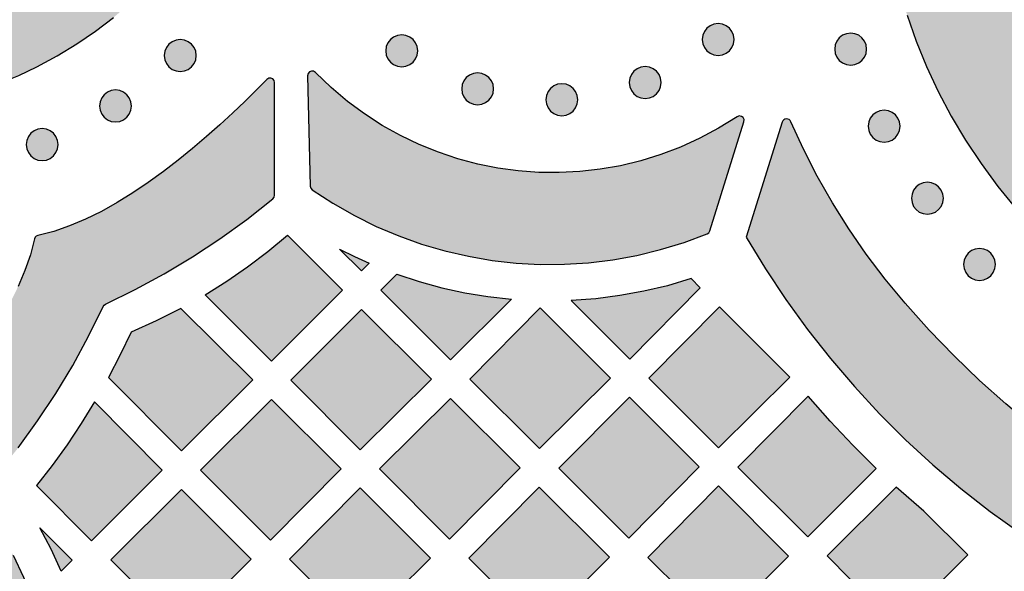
# Model space of a CAD drawing. Header units: millimetres. Extents: x -575 to 893, y -1168 to -690.
# Tile 20 of 72: x -130 to -26, y -1006 to -947. Entities that reach past the tile are written whole.
import ezdxf

# ---------------------------------------------------------------- set-up
doc = ezdxf.new("R2010")
doc.units = ezdxf.units.MM
doc.layers.add('pattern', color=7, linetype='Continuous', true_color=0x000000)

msp = doc.modelspace()

# ---------------------------------------------------------------- hatches: boundary and pattern name
at = {"layer": 'pattern'}
for points in [[(-28.24, -894.22), (-29.95, -896.73), (-31.51, -899.3), (-32.93, -901.92), (-34.21, -904.6), (-35.35, -907.31), (-36.35, -910.07), (-37.2, -912.86), (-37.91, -915.68), (-38.48, -918.52), (-38.91, -921.37), (-39.2, -924.24), (-39.35, -927.12), (-39.35, -930), (-39.22, -932.87), (-38.95, -935.73), (-38.55, -938.58), (-38, -941.4), (-37.32, -944.21), (-36.49, -946.98), (-35.54, -949.71), (-34.44, -952.4), (-33.21, -955.04), (-31.84, -957.64), (-30.34, -960.17), (-28.7, -962.64), (-26.93, -965.04), (-25.02, -967.37), (-22.98, -969.61), (-20.29, -972.31), (-17.51, -974.9), (-14.63, -977.37), (-11.66, -979.73), (-8.6, -981.97), (-5.45, -984.09), (-2.22, -986.08), (1.09, -987.95), (4.48, -989.69), (4.67, -989.74), (4.87, -989.7), (20.03, -983.42), (20.22, -983.28), (20.32, -983.07), (20.31, -982.85), (20.2, -982.65), (19.99, -982.52), (16.71, -981.38), (13.48, -980.11), (10.32, -978.7), (7.22, -977.16), (4.2, -975.48), (1.25, -973.68), (-1.62, -971.76), (-4.4, -969.71), (-7.09, -967.54), (-9.69, -965.25), (-12.2, -962.85), (-14.6, -960.34), (-16.37, -958.3), (-18, -956.19), (-19.49, -954.01), (-20.84, -951.77), (-22.06, -949.47), (-23.14, -947.12), (-24.09, -944.73), (-24.9, -942.3), (-25.57, -939.84), (-26.1, -937.35), (-26.5, -934.84), (-26.77, -932.32), (-26.89, -929.79), (-26.88, -927.26), (-26.74, -924.73), (-26.45, -922.21), (-26.03, -919.7), (-25.48, -917.22), (-24.79, -914.76), (-23.96, -912.34), (-22.99, -909.96), (-21.89, -907.62), (-20.66, -905.33), (-19.28, -903.1), (-17.77, -900.93), (-16.13, -898.83), (-14.35, -896.81), (-11.91, -894.3), (-9.36, -891.9), (-6.72, -889.61), (-3.99, -887.45), (-1.18, -885.41), (1.73, -883.49), (4.71, -881.69), (7.76, -880.03), (10.89, -878.49), (14.09, -877.09), (17.34, -875.83), (20.66, -874.7), (20.87, -874.57), (20.98, -874.37), (20.99, -874.15), (20.9, -873.94), (20.7, -873.8), (5.75, -867.6), (5.57, -867.57), (5.38, -867.6), (2.31, -868.95), (-0.7, -870.43), (-3.63, -872.03), (-6.49, -873.75), (-9.27, -875.59), (-11.97, -877.55), (-14.58, -879.61), (-17.1, -881.79), (-19.53, -884.07), (-21.86, -886.46), (-24.09, -888.95), (-26.22, -891.54)], [(-128.3, -905.12), (-130.22, -904.21), (-132.15, -903.44), (-134.1, -902.8), (-136.1, -902.28), (-138.14, -901.88), (-140.24, -901.6), (-140.45, -901.63), (-140.63, -901.75), (-147.8, -909), (-147.92, -909.2), (-147.94, -909.41), (-147.87, -909.6), (-147.72, -909.75), (-147.5, -909.82), (-145.08, -910.07), (-142.68, -910.4), (-140.29, -910.83), (-138.12, -911.34), (-136.01, -911.99), (-133.96, -912.79), (-131.97, -913.72), (-130.05, -914.79), (-128.21, -915.98), (-126.46, -917.3), (-124.8, -918.74), (-123.24, -920.29), (-121.78, -921.96), (-120.44, -923.73), (-119.86, -924.67), (-119.41, -925.65), (-119.09, -926.67), (-118.9, -927.71), (-118.84, -928.77), (-118.9, -929.83), (-119.09, -930.87), (-119.41, -931.89), (-119.86, -932.88), (-120.44, -933.81), (-121.78, -935.58), (-123.24, -937.25), (-124.8, -938.8), (-126.46, -940.24), (-128.21, -941.56), (-130.05, -942.75), (-131.97, -943.82), (-133.96, -944.75), (-136.01, -945.55), (-138.12, -946.2), (-140.29, -946.71), (-142.68, -947.14), (-145.08, -947.48), (-147.5, -947.72), (-147.72, -947.79), (-147.87, -947.94), (-147.94, -948.13), (-147.92, -948.34), (-147.8, -948.54), (-140.63, -955.79), (-140.45, -955.92), (-140.24, -955.94), (-138.14, -955.66), (-136.1, -955.26), (-134.1, -954.74), (-132.15, -954.1), (-130.22, -953.33), (-128.3, -952.42), (-126.15, -951.27), (-124.09, -950.01), (-122.12, -948.66), (-120.21, -947.21), (-118.38, -945.65), (-116.61, -943.97), (-115.31, -942.6), (-114.11, -941.18), (-113, -939.7), (-111.98, -938.15), (-111.03, -936.52), (-110.38, -935.18), (-109.86, -933.8), (-109.47, -932.38), (-109.21, -930.95), (-109.08, -929.5), (-109.08, -928.04), (-109.21, -926.59), (-109.47, -925.16), (-109.86, -923.74), (-110.38, -922.36), (-111.03, -921.02), (-111.98, -919.39), (-113, -917.84), (-114.11, -916.36), (-115.31, -914.94), (-116.61, -913.57), (-118.38, -911.89), (-120.21, -910.33), (-122.12, -908.88), (-124.09, -907.53), (-126.15, -906.28)], [(-54.76, -949.55), (-54.82, -949.1), (-54.99, -948.7), (-55.25, -948.36), (-55.59, -948.09), (-55.99, -947.92), (-56.44, -947.86), (-56.89, -947.92), (-57.29, -948.09), (-57.63, -948.36), (-57.89, -948.7), (-58.06, -949.1), (-58.12, -949.55), (-58.06, -949.99), (-57.89, -950.4), (-57.63, -950.74), (-57.29, -951), (-56.89, -951.17), (-56.44, -951.23), (-55.99, -951.17), (-55.59, -951), (-55.25, -950.74), (-54.99, -950.4), (-54.82, -949.99)], [(-88.13, -950.74), (-88.19, -950.29), (-88.36, -949.89), (-88.62, -949.55), (-88.97, -949.28), (-89.37, -949.11), (-89.82, -949.05), (-90.26, -949.11), (-90.67, -949.28), (-91.01, -949.55), (-91.27, -949.89), (-91.44, -950.29), (-91.5, -950.74), (-91.44, -951.19), (-91.27, -951.59), (-91.01, -951.93), (-90.67, -952.19), (-90.26, -952.36), (-89.82, -952.42), (-89.37, -952.36), (-88.97, -952.19), (-88.62, -951.93), (-88.36, -951.59), (-88.19, -951.19)], [(-40.77, -950.56), (-40.83, -950.11), (-41, -949.71), (-41.26, -949.37), (-41.6, -949.1), (-42.01, -948.93), (-42.45, -948.87), (-42.9, -948.93), (-43.3, -949.1), (-43.65, -949.37), (-43.91, -949.71), (-44.08, -950.11), (-44.14, -950.56), (-44.08, -951.01), (-43.91, -951.41), (-43.65, -951.75), (-43.3, -952.01), (-42.9, -952.18), (-42.45, -952.24), (-42.01, -952.18), (-41.6, -952.01), (-41.26, -951.75), (-41, -951.41), (-40.83, -951.01)], [(-111.49, -951.23), (-111.55, -950.78), (-111.72, -950.38), (-111.99, -950.04), (-112.33, -949.77), (-112.73, -949.6), (-113.18, -949.54), (-113.62, -949.6), (-114.03, -949.77), (-114.37, -950.04), (-114.63, -950.38), (-114.8, -950.78), (-114.86, -951.23), (-114.8, -951.68), (-114.63, -952.08), (-114.37, -952.42), (-114.03, -952.69), (-113.62, -952.86), (-113.18, -952.92), (-112.73, -952.86), (-112.33, -952.69), (-111.99, -952.42), (-111.72, -952.08), (-111.55, -951.68)], [(-62.44, -954.08), (-62.5, -953.63), (-62.67, -953.23), (-62.94, -952.89), (-63.28, -952.63), (-63.68, -952.46), (-64.13, -952.4), (-64.58, -952.46), (-64.98, -952.63), (-65.32, -952.89), (-65.58, -953.23), (-65.75, -953.63), (-65.81, -954.08), (-65.75, -954.53), (-65.58, -954.93), (-65.32, -955.28), (-64.98, -955.54), (-64.58, -955.71), (-64.13, -955.77), (-63.68, -955.71), (-63.28, -955.54), (-62.94, -955.28), (-62.67, -954.93), (-62.5, -954.53)], [(-99.26, -965.4), (-97.07, -966.83), (-94.81, -968.12), (-92.5, -969.26), (-90.13, -970.27), (-87.72, -971.13), (-85.26, -971.85), (-82.78, -972.42), (-80.27, -972.85), (-77.74, -973.13), (-75.2, -973.27), (-72.65, -973.26), (-70.1, -973.1), (-67.55, -972.79), (-65.02, -972.33), (-62.51, -971.72), (-60.03, -970.96), (-57.58, -970.05), (-57.4, -969.93), (-57.3, -969.75), (-53.71, -958.24), (-53.7, -957.99), (-53.8, -957.79), (-53.98, -957.65), (-54.21, -957.61), (-54.44, -957.7), (-56.38, -958.9), (-58.37, -959.97), (-60.41, -960.9), (-62.48, -961.69), (-64.58, -962.34), (-66.72, -962.86), (-68.87, -963.24), (-71.03, -963.48), (-73.19, -963.59), (-75.36, -963.56), (-77.52, -963.4), (-79.67, -963.11), (-81.79, -962.68), (-83.89, -962.13), (-85.95, -961.44), (-87.98, -960.63), (-89.95, -959.68), (-91.88, -958.6), (-93.74, -957.4), (-95.54, -956.07), (-97.27, -954.61), (-98.91, -953.03), (-99.12, -952.9), (-99.34, -952.89), (-99.54, -952.97), (-99.69, -953.14), (-99.74, -953.38), (-99.46, -965.02), (-99.41, -965.24)], [(-80.12, -954.74), (-80.18, -954.29), (-80.35, -953.89), (-80.61, -953.55), (-80.96, -953.29), (-81.36, -953.12), (-81.81, -953.06), (-82.25, -953.12), (-82.66, -953.29), (-83, -953.55), (-83.26, -953.89), (-83.43, -954.29), (-83.49, -954.74), (-83.43, -955.19), (-83.26, -955.59), (-83, -955.93), (-82.66, -956.2), (-82.25, -956.37), (-81.81, -956.43), (-81.36, -956.37), (-80.96, -956.2), (-80.61, -955.93), (-80.35, -955.59), (-80.18, -955.19)], [(-132.82, -995.56), (-132.62, -995.52), (-132.45, -995.38), (-130.27, -992.62), (-128.23, -989.8), (-126.32, -986.9), (-124.53, -983.93), (-122.86, -980.86), (-121.31, -977.71), (-121.22, -977.57), (-121.08, -977.48), (-117.92, -975.93), (-114.86, -974.26), (-111.88, -972.47), (-108.99, -970.56), (-106.16, -968.52), (-103.4, -966.34), (-103.27, -966.18), (-103.22, -965.97), (-103.22, -954.09), (-103.28, -953.86), (-103.43, -953.7), (-103.63, -953.62), (-103.85, -953.63), (-104.05, -953.75), (-105.17, -954.88), (-106.37, -956.07), (-107.65, -957.29), (-109, -958.53), (-110.41, -959.79), (-111.88, -961.04), (-113.4, -962.28), (-114.96, -963.48), (-116.56, -964.64), (-118.18, -965.73), (-119.83, -966.75), (-121.5, -967.68), (-123.18, -968.51), (-124.85, -969.22), (-126.53, -969.8), (-128.19, -970.23), (-128.37, -970.29), (-128.49, -970.41), (-128.56, -970.59), (-128.99, -972.26), (-129.57, -973.93), (-130.28, -975.6), (-131.1, -977.28), (-132.04, -978.95), (-133.06, -980.6), (-134.15, -982.22), (-135.31, -983.82), (-136.51, -985.38), (-137.75, -986.9), (-139, -988.37), (-140.26, -989.78), (-141.5, -991.13), (-142.73, -992.41), (-143.91, -993.61), (-145.04, -994.73), (-145.16, -994.93), (-145.18, -995.15), (-145.1, -995.35), (-144.93, -995.49), (-144.7, -995.55)], [(-71.24, -955.9), (-71.3, -955.45), (-71.47, -955.04), (-71.73, -954.7), (-72.07, -954.44), (-72.48, -954.27), (-72.92, -954.21), (-73.37, -954.27), (-73.77, -954.44), (-74.11, -954.7), (-74.38, -955.04), (-74.55, -955.45), (-74.61, -955.9), (-74.55, -956.34), (-74.38, -956.75), (-74.11, -957.09), (-73.77, -957.35), (-73.37, -957.52), (-72.92, -957.58), (-72.48, -957.52), (-72.07, -957.35), (-71.73, -957.09), (-71.47, -956.75), (-71.3, -956.34)], [(-118.33, -956.56), (-118.39, -956.11), (-118.56, -955.71), (-118.82, -955.37), (-119.16, -955.1), (-119.56, -954.93), (-120.01, -954.87), (-120.46, -954.93), (-120.86, -955.1), (-121.2, -955.37), (-121.47, -955.71), (-121.64, -956.11), (-121.7, -956.56), (-121.64, -957.01), (-121.47, -957.41), (-121.2, -957.75), (-120.86, -958.01), (-120.46, -958.18), (-120.01, -958.24), (-119.56, -958.18), (-119.16, -958.01), (-118.82, -957.75), (-118.56, -957.41), (-118.39, -957.01)], [(-37.24, -958.69), (-37.3, -958.24), (-37.47, -957.84), (-37.73, -957.5), (-38.07, -957.23), (-38.47, -957.06), (-38.92, -957), (-39.37, -957.06), (-39.77, -957.23), (-40.11, -957.5), (-40.38, -957.84), (-40.55, -958.24), (-40.61, -958.69), (-40.55, -959.14), (-40.38, -959.54), (-40.11, -959.88), (-39.77, -960.15), (-39.37, -960.32), (-38.92, -960.38), (-38.47, -960.32), (-38.07, -960.15), (-37.73, -959.88), (-37.47, -959.54), (-37.3, -959.14)], [(-48.75, -958.23), (-48.76, -958.22), (-48.76, -958.21), (-48.76, -958.2), (-48.77, -958.19), (-48.77, -958.18), (-48.78, -958.18), (-48.78, -958.17), (-48.79, -958.16), (-48.79, -958.15), (-48.8, -958.15), (-48.8, -958.14), (-48.81, -958.13), (-48.81, -958.12), (-48.82, -958.11), (-48.82, -958.11), (-48.83, -958.1), (-48.84, -958.09), (-48.84, -958.09), (-48.85, -958.08), (-48.86, -958.07), (-48.86, -958.06), (-48.87, -958.06), (-48.88, -958.05), (-48.89, -958.05), (-48.89, -958.04), (-48.9, -958.03), (-48.91, -958.03), (-48.92, -958.02), (-48.92, -958.02), (-48.93, -958.01), (-48.94, -958), (-48.95, -958), (-48.96, -957.99), (-48.97, -957.99), (-48.97, -957.98), (-48.98, -957.98), (-48.99, -957.98), (-49, -957.97), (-49.01, -957.97), (-49.02, -957.96), (-49.03, -957.96), (-49.04, -957.96), (-49.04, -957.95), (-49.05, -957.95), (-49.06, -957.95), (-49.07, -957.94), (-49.08, -957.94), (-49.09, -957.94), (-49.1, -957.94), (-49.11, -957.93), (-49.12, -957.93), (-49.13, -957.93), (-49.14, -957.93), (-49.15, -957.93), (-49.16, -957.93), (-49.17, -957.93), (-49.17, -957.93), (-49.18, -957.92), (-49.19, -957.92), (-49.2, -957.92), (-49.21, -957.92), (-49.22, -957.92), (-49.23, -957.92), (-49.24, -957.92), (-49.25, -957.93), (-49.26, -957.93), (-49.27, -957.93), (-49.27, -957.93), (-49.28, -957.93), (-49.29, -957.93), (-49.3, -957.93), (-49.31, -957.93), (-49.32, -957.94), (-49.33, -957.94), (-49.34, -957.94), (-49.35, -957.94), (-49.36, -957.95), (-49.36, -957.95), (-49.37, -957.95), (-49.38, -957.95), (-49.39, -957.96), (-49.4, -957.96), (-49.41, -957.96), (-49.42, -957.97), (-49.43, -957.97), (-49.44, -957.98), (-49.44, -957.98), (-49.45, -957.99), (-49.46, -957.99), (-49.47, -958), (-49.48, -958), (-49.49, -958.01), (-49.49, -958.01), (-49.5, -958.02), (-49.51, -958.02), (-49.52, -958.03), (-49.53, -958.04), (-49.53, -958.04), (-49.54, -958.05), (-49.55, -958.05), (-49.56, -958.06), (-49.56, -958.07), (-49.57, -958.07), (-49.58, -958.08), (-49.58, -958.09), (-49.59, -958.1), (-49.6, -958.1), (-49.6, -958.11), (-49.61, -958.12), (-49.61, -958.13), (-49.62, -958.13), (-49.62, -958.14), (-49.63, -958.15), (-49.64, -958.16), (-49.64, -958.17), (-49.64, -958.17), (-49.65, -958.18), (-49.65, -958.19), (-49.66, -958.2), (-49.66, -958.21), (-49.67, -958.22), (-49.67, -958.22), (-49.67, -958.23), (-49.68, -958.24), (-49.68, -958.25), (-49.68, -958.26), (-49.69, -958.27), (-49.69, -958.28), (-53.47, -970.4), (-51.44, -973.74), (-49.28, -976.99), (-46.99, -980.15), (-44.59, -983.21), (-42.06, -986.17), (-39.42, -989.03), (-36.66, -991.78), (-33.8, -994.42), (-30.83, -996.94), (-27.75, -999.34), (-24.57, -1001.62), (-14.2, -997.8), (-14.18, -997.79), (-14.17, -997.78), (-14.15, -997.78), (-14.14, -997.77), (-14.12, -997.76), (-14.11, -997.75), (-14.09, -997.74), (-14.08, -997.73), (-14.07, -997.73), (-14.06, -997.72), (-14.06, -997.72), (-14.05, -997.71), (-14.04, -997.71), (-14.04, -997.7), (-14.03, -997.69), (-14.02, -997.69), (-14.02, -997.68), (-14.01, -997.67), (-14, -997.67), (-14, -997.66), (-13.99, -997.66), (-13.99, -997.65), (-13.98, -997.64), (-13.98, -997.63), (-13.97, -997.63), (-13.96, -997.62), (-13.96, -997.61), (-13.95, -997.61), (-13.95, -997.6), (-13.94, -997.59), (-13.94, -997.58), (-13.94, -997.58), (-13.93, -997.57), (-13.93, -997.56), (-13.92, -997.55), (-13.92, -997.54), (-13.92, -997.54), (-13.91, -997.53), (-13.91, -997.52), (-13.91, -997.51), (-13.9, -997.5), (-13.89, -997.48), (-13.89, -997.46), (-13.88, -997.45), (-13.88, -997.43), (-13.88, -997.41), (-13.87, -997.4), (-13.87, -997.38), (-13.87, -997.36), (-13.87, -997.35), (-13.87, -997.33), (-13.87, -997.31), (-13.87, -997.3), (-13.87, -997.28), (-13.87, -997.26), (-13.88, -997.24), (-13.88, -997.24), (-13.88, -997.23), (-13.88, -997.22), (-13.88, -997.21), (-13.89, -997.2), (-13.89, -997.19), (-13.89, -997.18), (-13.89, -997.18), (-13.9, -997.17), (-13.9, -997.16), (-13.9, -997.15), (-13.91, -997.14), (-13.91, -997.13), (-13.91, -997.13), (-13.92, -997.12), (-13.92, -997.11), (-13.92, -997.1), (-13.93, -997.09), (-13.93, -997.09), (-13.94, -997.08), (-13.94, -997.07), (-13.95, -997.06), (-13.95, -997.06), (-13.95, -997.05), (-13.96, -997.04), (-13.97, -997.03), (-13.97, -997.03), (-13.98, -997.02), (-13.98, -997.01), (-13.99, -997.01), (-13.99, -997), (-14, -996.99), (-14.01, -996.98), (-14.02, -996.97), (-14.03, -996.96), (-14.05, -996.94), (-14.06, -996.93), (-14.07, -996.92), (-14.09, -996.91), (-14.1, -996.91), (-17.25, -994.83), (-20.29, -992.65), (-23.24, -990.38), (-26.1, -988), (-28.87, -985.52), (-31.55, -982.92), (-34.17, -980.2), (-36.71, -977.36), (-38.83, -974.82), (-40.81, -972.2), (-42.66, -969.51), (-44.38, -966.77), (-45.97, -963.97), (-47.42, -961.12)], [(-126.06, -960.63), (-126.12, -960.19), (-126.29, -959.78), (-126.55, -959.44), (-126.89, -959.18), (-127.3, -959.01), (-127.74, -958.95), (-128.19, -959.01), (-128.59, -959.18), (-128.94, -959.44), (-129.2, -959.78), (-129.37, -960.19), (-129.43, -960.63), (-129.37, -961.08), (-129.2, -961.48), (-128.94, -961.83), (-128.59, -962.09), (-128.19, -962.26), (-127.74, -962.32), (-127.3, -962.26), (-126.89, -962.09), (-126.55, -961.83), (-126.29, -961.48), (-126.12, -961.08)], [(-32.67, -966.3), (-32.73, -965.85), (-32.9, -965.44), (-33.17, -965.1), (-33.51, -964.84), (-33.91, -964.67), (-34.36, -964.61), (-34.81, -964.67), (-35.21, -964.84), (-35.55, -965.1), (-35.81, -965.44), (-35.98, -965.85), (-36.04, -966.3), (-35.98, -966.74), (-35.81, -967.15), (-35.55, -967.49), (-35.21, -967.75), (-34.81, -967.92), (-34.36, -967.98), (-33.91, -967.92), (-33.51, -967.75), (-33.17, -967.49), (-32.9, -967.15), (-32.73, -966.74)], [(-110.55, -976.47), (-108.27, -975.04), (-106.07, -973.53), (-103.93, -971.91), (-101.86, -970.2), (-96.08, -975.99), (-103.55, -983.47)], [(-96.37, -971.65), (-94.81, -972.43), (-93.24, -973.15), (-94.05, -973.97)], [(-27.18, -973.28), (-27.24, -972.83), (-27.41, -972.43), (-27.67, -972.08), (-28.01, -971.82), (-28.41, -971.65), (-28.86, -971.59), (-29.31, -971.65), (-29.71, -971.82), (-30.05, -972.08), (-30.32, -972.43), (-30.49, -972.83), (-30.55, -973.28), (-30.49, -973.72), (-30.32, -974.13), (-30.05, -974.47), (-29.71, -974.73), (-29.31, -974.9), (-28.86, -974.96), (-28.41, -974.9), (-28.01, -974.73), (-27.67, -974.47), (-27.41, -974.13), (-27.24, -973.72)], [(-90.34, -974.3), (-87.97, -975.09), (-85.58, -975.75), (-83.17, -976.27), (-80.73, -976.68), (-78.25, -976.95), (-84.66, -983.36), (-92.03, -976)], [(-59.29, -974.78), (-61.78, -975.52), (-64.28, -976.11), (-66.8, -976.57), (-69.34, -976.9), (-71.93, -977.08), (-65.76, -983.26), (-58.32, -975.74)], [(-120.74, -985.21), (-113.05, -992.96), (-105.54, -985.45), (-113.13, -977.93), (-115.72, -979.24), (-118.36, -980.42), (-119.51, -982.83)], [(-101.53, -985.49), (-94.2, -992.83), (-86.69, -985.38), (-94.05, -978.02)], [(-82.63, -985.38), (-75.29, -992.72), (-67.78, -985.28), (-75.2, -977.87)], [(-56.29, -977.77), (-63.74, -985.28), (-56.4, -992.62), (-48.88, -985.18)], [(-122.21, -987.79), (-123.63, -990.08), (-125.12, -992.31), (-126.7, -994.48), (-128.36, -996.61), (-122.56, -1002.46), (-115.08, -994.99)], [(-103.56, -987.52), (-111.03, -994.99), (-103.66, -1002.36), (-96.22, -994.85)], [(-92.17, -994.85), (-84.76, -1002.26), (-77.32, -994.74), (-84.66, -987.41)], [(-65.8, -987.27), (-73.24, -994.78), (-65.86, -1002.15), (-58.42, -994.64)], [(-39.76, -994.81), (-42.23, -992.35), (-44.62, -989.81), (-46.92, -987.18), (-54.35, -994.69), (-46.96, -1002.01)], [(-113.06, -997.02), (-120.51, -1004.47), (-113.16, -1011.82), (-105.71, -1004.37)], [(-94.2, -996.87), (-101.64, -1004.38), (-94.3, -1011.72), (-86.79, -1004.28)], [(-75.3, -996.77), (-82.74, -1004.28), (-75.4, -1011.62), (-67.89, -1004.18)], [(-49, -1004.06), (-56.4, -996.66), (-63.85, -1004.19), (-56.46, -1011.51)], [(-37.66, -996.77), (-44.93, -1004.04), (-37.6, -1011.45), (-30.08, -1003.93), (-34.75, -999.31)], [(-129.2, -1041.11), (-128.27, -1038.68), (-127.5, -1036.21), (-126.87, -1033.72), (-126.4, -1031.2), (-126.07, -1028.67), (-125.89, -1026.14), (-125.85, -1023.6), (-125.97, -1021.06), (-126.22, -1018.54), (-126.63, -1016.04), (-127.17, -1013.56), (-127.86, -1011.11), (-128.69, -1008.7), (-129.67, -1006.33), (-130.78, -1004.01), (-132.04, -1001.75), (-133.44, -999.55), (-133.6, -999.4), (-133.81, -999.34), (-145.53, -998.82), (-145.77, -998.87), (-145.94, -999.01), (-146.03, -999.22), (-146.02, -999.44), (-145.89, -999.65), (-144.3, -1001.29), (-142.83, -1003.01), (-141.49, -1004.8), (-140.28, -1006.66), (-139.19, -1008.58), (-138.24, -1010.56), (-137.42, -1012.58), (-136.72, -1014.65), (-136.16, -1016.75), (-135.73, -1018.87), (-135.44, -1021.02), (-135.28, -1023.18), (-135.25, -1025.35), (-135.35, -1027.51), (-135.6, -1029.68), (-135.98, -1031.83), (-136.49, -1033.96), (-137.15, -1036.07), (-137.94, -1038.14), (-138.87, -1040.18), (-139.94, -1042.17), (-141.15, -1044.11), (-141.24, -1044.34), (-141.2, -1044.56), (-141.06, -1044.74), (-140.86, -1044.85), (-140.61, -1044.83), (-129.5, -1041.39), (-129.31, -1041.29)], [(-127.98, -1001.09), (-124.58, -1004.49), (-125.76, -1005.66), (-126.81, -1003.34)]]:
    msp.add_hatch(color=256, dxfattribs=at).paths.add_polyline_path(points, flags=0)

# ---------------------------------------------------------------- linework, layer by layer
for points in [[(-142.68, -947.14), (-145.08, -947.48), (-147.5, -947.72), (-147.72, -947.79), (-147.87, -947.94), (-147.94, -948.13), (-147.92, -948.34), (-147.8, -948.54), (-140.63, -955.79), (-140.45, -955.92), (-140.24, -955.94), (-138.14, -955.66), (-136.1, -955.26), (-134.1, -954.74), (-132.15, -954.1), (-130.22, -953.33), (-128.3, -952.42), (-126.15, -951.27), (-124.09, -950.01), (-122.12, -948.66), (-120.21, -947.21)], [(-36.49, -946.98), (-35.54, -949.71), (-34.44, -952.4), (-33.21, -955.04), (-31.84, -957.64), (-30.34, -960.17), (-28.7, -962.64), (-26.93, -965.04), (-25.02, -967.37)], [(-130.27, -992.62), (-128.23, -989.8), (-126.32, -986.9), (-124.53, -983.93), (-122.86, -980.86), (-121.31, -977.71), (-121.22, -977.57), (-121.08, -977.48), (-117.92, -975.93), (-114.86, -974.26), (-111.88, -972.47), (-108.99, -970.56), (-106.16, -968.52), (-103.4, -966.34), (-103.27, -966.18), (-103.22, -965.97), (-103.22, -954.09), (-103.28, -953.86), (-103.43, -953.7), (-103.63, -953.62), (-103.85, -953.63), (-104.05, -953.75), (-105.17, -954.88), (-106.37, -956.07), (-107.65, -957.29), (-109, -958.53), (-110.41, -959.79), (-111.88, -961.04), (-113.4, -962.28), (-114.96, -963.48), (-116.56, -964.64), (-118.18, -965.73), (-119.83, -966.75), (-121.5, -967.68), (-123.18, -968.51), (-124.85, -969.22), (-126.53, -969.8), (-128.19, -970.23), (-128.37, -970.29), (-128.49, -970.41), (-128.56, -970.59), (-128.99, -972.26), (-129.57, -973.93), (-130.28, -975.6)], [(-49.69, -958.28), (-53.47, -970.4), (-51.44, -973.74), (-49.28, -976.99), (-46.99, -980.15), (-44.59, -983.21), (-42.06, -986.17), (-39.42, -989.03), (-36.66, -991.78), (-33.8, -994.42), (-30.83, -996.94), (-27.75, -999.34), (-24.57, -1001.62), (-14.2, -997.8)], [(-14.1, -996.91), (-17.25, -994.83), (-20.29, -992.65), (-23.24, -990.38), (-26.1, -988), (-28.87, -985.52), (-31.55, -982.92), (-34.17, -980.2), (-36.71, -977.36), (-38.83, -974.82), (-40.81, -972.2), (-42.66, -969.51), (-44.38, -966.77), (-45.97, -963.97), (-47.42, -961.12), (-48.75, -958.23)], [(-140.61, -1044.83), (-129.5, -1041.39), (-129.31, -1041.29), (-129.2, -1041.11), (-128.27, -1038.68), (-127.5, -1036.21), (-126.87, -1033.72), (-126.4, -1031.2), (-126.07, -1028.67), (-125.89, -1026.14), (-125.85, -1023.6), (-125.97, -1021.06), (-126.22, -1018.54), (-126.63, -1016.04), (-127.17, -1013.56), (-127.86, -1011.11), (-128.69, -1008.7), (-129.67, -1006.33), (-130.78, -1004.01)]]:
    msp.add_lwpolyline(points, dxfattribs=at)
for points in [[(-54.76, -949.55), (-54.82, -949.1), (-54.99, -948.7), (-55.25, -948.36), (-55.59, -948.09), (-55.99, -947.92), (-56.44, -947.86), (-56.89, -947.92), (-57.29, -948.09), (-57.63, -948.36), (-57.89, -948.7), (-58.06, -949.1), (-58.12, -949.55), (-58.06, -949.99), (-57.89, -950.4), (-57.63, -950.74), (-57.29, -951), (-56.89, -951.17), (-56.44, -951.23), (-55.99, -951.17), (-55.59, -951), (-55.25, -950.74), (-54.99, -950.4), (-54.82, -949.99)], [(-88.13, -950.74), (-88.19, -950.29), (-88.36, -949.89), (-88.62, -949.55), (-88.97, -949.28), (-89.37, -949.11), (-89.82, -949.05), (-90.26, -949.11), (-90.67, -949.28), (-91.01, -949.55), (-91.27, -949.89), (-91.44, -950.29), (-91.5, -950.74), (-91.44, -951.19), (-91.27, -951.59), (-91.01, -951.93), (-90.67, -952.19), (-90.26, -952.36), (-89.82, -952.42), (-89.37, -952.36), (-88.97, -952.19), (-88.62, -951.93), (-88.36, -951.59), (-88.19, -951.19)], [(-40.77, -950.56), (-40.83, -950.11), (-41, -949.71), (-41.26, -949.37), (-41.6, -949.1), (-42.01, -948.93), (-42.45, -948.87), (-42.9, -948.93), (-43.3, -949.1), (-43.65, -949.37), (-43.91, -949.71), (-44.08, -950.11), (-44.14, -950.56), (-44.08, -951.01), (-43.91, -951.41), (-43.65, -951.75), (-43.3, -952.01), (-42.9, -952.18), (-42.45, -952.24), (-42.01, -952.18), (-41.6, -952.01), (-41.26, -951.75), (-41, -951.41), (-40.83, -951.01)], [(-111.49, -951.23), (-111.55, -950.78), (-111.72, -950.38), (-111.99, -950.04), (-112.33, -949.77), (-112.73, -949.6), (-113.18, -949.54), (-113.62, -949.6), (-114.03, -949.77), (-114.37, -950.04), (-114.63, -950.38), (-114.8, -950.78), (-114.86, -951.23), (-114.8, -951.68), (-114.63, -952.08), (-114.37, -952.42), (-114.03, -952.69), (-113.62, -952.86), (-113.18, -952.92), (-112.73, -952.86), (-112.33, -952.69), (-111.99, -952.42), (-111.72, -952.08), (-111.55, -951.68)], [(-62.44, -954.08), (-62.5, -953.63), (-62.67, -953.23), (-62.94, -952.89), (-63.28, -952.63), (-63.68, -952.46), (-64.13, -952.4), (-64.58, -952.46), (-64.98, -952.63), (-65.32, -952.89), (-65.58, -953.23), (-65.75, -953.63), (-65.81, -954.08), (-65.75, -954.53), (-65.58, -954.93), (-65.32, -955.28), (-64.98, -955.54), (-64.58, -955.71), (-64.13, -955.77), (-63.68, -955.71), (-63.28, -955.54), (-62.94, -955.28), (-62.67, -954.93), (-62.5, -954.53)], [(-99.26, -965.4), (-97.07, -966.83), (-94.81, -968.12), (-92.5, -969.26), (-90.13, -970.27), (-87.72, -971.13), (-85.26, -971.85), (-82.78, -972.42), (-80.27, -972.85), (-77.74, -973.13), (-75.2, -973.27), (-72.65, -973.26), (-70.1, -973.1), (-67.55, -972.79), (-65.02, -972.33), (-62.51, -971.72), (-60.03, -970.96), (-57.58, -970.05), (-57.4, -969.93), (-57.3, -969.75), (-53.71, -958.24), (-53.7, -957.99), (-53.8, -957.79), (-53.98, -957.65), (-54.21, -957.61), (-54.44, -957.7), (-56.38, -958.9), (-58.37, -959.97), (-60.41, -960.9), (-62.48, -961.69), (-64.58, -962.34), (-66.72, -962.86), (-68.87, -963.24), (-71.03, -963.48), (-73.19, -963.59), (-75.36, -963.56), (-77.52, -963.4), (-79.67, -963.11), (-81.79, -962.68), (-83.89, -962.13), (-85.95, -961.44), (-87.98, -960.63), (-89.95, -959.68), (-91.88, -958.6), (-93.74, -957.4), (-95.54, -956.07), (-97.27, -954.61), (-98.91, -953.03), (-99.12, -952.9), (-99.34, -952.89), (-99.54, -952.97), (-99.69, -953.14), (-99.74, -953.38), (-99.46, -965.02), (-99.41, -965.24)], [(-80.12, -954.74), (-80.18, -954.29), (-80.35, -953.89), (-80.61, -953.55), (-80.96, -953.29), (-81.36, -953.12), (-81.81, -953.06), (-82.25, -953.12), (-82.66, -953.29), (-83, -953.55), (-83.26, -953.89), (-83.43, -954.29), (-83.49, -954.74), (-83.43, -955.19), (-83.26, -955.59), (-83, -955.93), (-82.66, -956.2), (-82.25, -956.37), (-81.81, -956.43), (-81.36, -956.37), (-80.96, -956.2), (-80.61, -955.93), (-80.35, -955.59), (-80.18, -955.19)], [(-71.24, -955.9), (-71.3, -955.45), (-71.47, -955.04), (-71.73, -954.7), (-72.07, -954.44), (-72.48, -954.27), (-72.92, -954.21), (-73.37, -954.27), (-73.77, -954.44), (-74.11, -954.7), (-74.38, -955.04), (-74.55, -955.45), (-74.61, -955.9), (-74.55, -956.34), (-74.38, -956.75), (-74.11, -957.09), (-73.77, -957.35), (-73.37, -957.52), (-72.92, -957.58), (-72.48, -957.52), (-72.07, -957.35), (-71.73, -957.09), (-71.47, -956.75), (-71.3, -956.34)], [(-118.33, -956.56), (-118.39, -956.11), (-118.56, -955.71), (-118.82, -955.37), (-119.16, -955.1), (-119.56, -954.93), (-120.01, -954.87), (-120.46, -954.93), (-120.86, -955.1), (-121.2, -955.37), (-121.47, -955.71), (-121.64, -956.11), (-121.7, -956.56), (-121.64, -957.01), (-121.47, -957.41), (-121.2, -957.75), (-120.86, -958.01), (-120.46, -958.18), (-120.01, -958.24), (-119.56, -958.18), (-119.16, -958.01), (-118.82, -957.75), (-118.56, -957.41), (-118.39, -957.01)], [(-37.24, -958.69), (-37.3, -958.24), (-37.47, -957.84), (-37.73, -957.5), (-38.07, -957.23), (-38.47, -957.06), (-38.92, -957), (-39.37, -957.06), (-39.77, -957.23), (-40.11, -957.5), (-40.38, -957.84), (-40.55, -958.24), (-40.61, -958.69), (-40.55, -959.14), (-40.38, -959.54), (-40.11, -959.88), (-39.77, -960.15), (-39.37, -960.32), (-38.92, -960.38), (-38.47, -960.32), (-38.07, -960.15), (-37.73, -959.88), (-37.47, -959.54), (-37.3, -959.14)], [(-126.06, -960.63), (-126.12, -960.19), (-126.29, -959.78), (-126.55, -959.44), (-126.89, -959.18), (-127.3, -959.01), (-127.74, -958.95), (-128.19, -959.01), (-128.59, -959.18), (-128.94, -959.44), (-129.2, -959.78), (-129.37, -960.19), (-129.43, -960.63), (-129.37, -961.08), (-129.2, -961.48), (-128.94, -961.83), (-128.59, -962.09), (-128.19, -962.26), (-127.74, -962.32), (-127.3, -962.26), (-126.89, -962.09), (-126.55, -961.83), (-126.29, -961.48), (-126.12, -961.08)], [(-32.67, -966.3), (-32.73, -965.85), (-32.9, -965.44), (-33.17, -965.1), (-33.51, -964.84), (-33.91, -964.67), (-34.36, -964.61), (-34.81, -964.67), (-35.21, -964.84), (-35.55, -965.1), (-35.81, -965.44), (-35.98, -965.85), (-36.04, -966.3), (-35.98, -966.74), (-35.81, -967.15), (-35.55, -967.49), (-35.21, -967.75), (-34.81, -967.92), (-34.36, -967.98), (-33.91, -967.92), (-33.51, -967.75), (-33.17, -967.49), (-32.9, -967.15), (-32.73, -966.74)], [(-110.55, -976.47), (-108.27, -975.04), (-106.07, -973.53), (-103.93, -971.91), (-101.86, -970.2), (-96.08, -975.99), (-103.55, -983.47)], [(-96.37, -971.65), (-94.81, -972.43), (-93.24, -973.15), (-94.05, -973.97)], [(-27.18, -973.28), (-27.24, -972.83), (-27.41, -972.43), (-27.67, -972.08), (-28.01, -971.82), (-28.41, -971.65), (-28.86, -971.59), (-29.31, -971.65), (-29.71, -971.82), (-30.05, -972.08), (-30.32, -972.43), (-30.49, -972.83), (-30.55, -973.28), (-30.49, -973.72), (-30.32, -974.13), (-30.05, -974.47), (-29.71, -974.73), (-29.31, -974.9), (-28.86, -974.96), (-28.41, -974.9), (-28.01, -974.73), (-27.67, -974.47), (-27.41, -974.13), (-27.24, -973.72)], [(-90.34, -974.3), (-87.97, -975.09), (-85.58, -975.75), (-83.17, -976.27), (-80.73, -976.68), (-78.25, -976.95), (-84.66, -983.36), (-92.03, -976)], [(-59.29, -974.78), (-61.78, -975.52), (-64.28, -976.11), (-66.8, -976.57), (-69.34, -976.9), (-71.93, -977.08), (-65.76, -983.26), (-58.32, -975.74)], [(-120.74, -985.21), (-113.05, -992.96), (-105.54, -985.45), (-113.13, -977.93), (-115.72, -979.24), (-118.36, -980.42), (-119.51, -982.83)], [(-101.53, -985.49), (-94.2, -992.83), (-86.69, -985.38), (-94.05, -978.02)], [(-82.63, -985.38), (-75.29, -992.72), (-67.78, -985.28), (-75.2, -977.87)], [(-56.29, -977.77), (-63.74, -985.28), (-56.4, -992.62), (-48.88, -985.18)], [(-122.21, -987.79), (-123.63, -990.08), (-125.12, -992.31), (-126.7, -994.48), (-128.36, -996.61), (-122.56, -1002.46), (-115.08, -994.99)], [(-103.56, -987.52), (-111.03, -994.99), (-103.66, -1002.36), (-96.22, -994.85)], [(-92.17, -994.85), (-84.76, -1002.26), (-77.32, -994.74), (-84.66, -987.41)], [(-65.8, -987.27), (-73.24, -994.78), (-65.86, -1002.15), (-58.42, -994.64)], [(-39.76, -994.81), (-42.23, -992.35), (-44.62, -989.81), (-46.92, -987.18), (-54.35, -994.69), (-46.96, -1002.01)], [(-113.06, -997.02), (-120.51, -1004.47), (-113.16, -1011.82), (-105.71, -1004.37)], [(-94.2, -996.87), (-101.64, -1004.38), (-94.3, -1011.72), (-86.79, -1004.28)], [(-75.3, -996.77), (-82.74, -1004.28), (-75.4, -1011.62), (-67.89, -1004.18)], [(-49, -1004.06), (-56.4, -996.66), (-63.85, -1004.19), (-56.46, -1011.51)], [(-37.66, -996.77), (-44.93, -1004.04), (-37.6, -1011.45), (-30.08, -1003.93), (-34.75, -999.31)], [(-127.98, -1001.09), (-124.58, -1004.49), (-125.76, -1005.66), (-126.81, -1003.34)]]:
    msp.add_lwpolyline(points, close=True, dxfattribs=at)
msp.add_arc((-49.21, -958.42), 0.5, 23.3884, 162.6927, dxfattribs=at)

doc.saveas('drawing.dxf')
